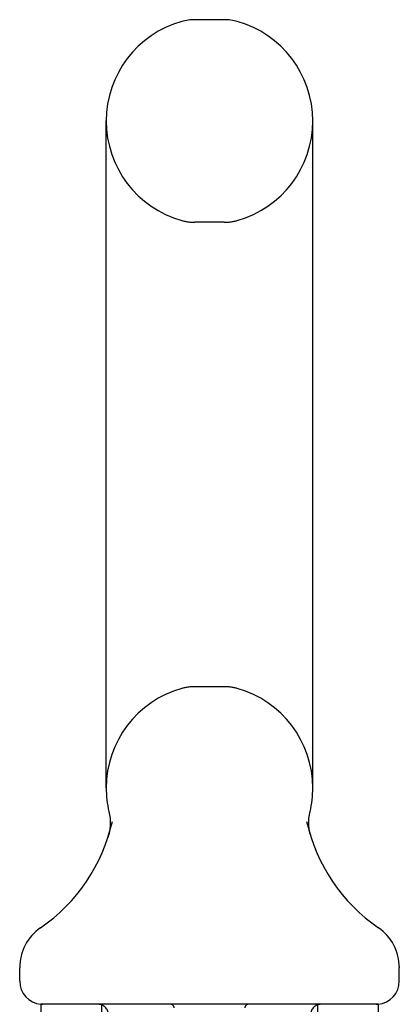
# Model space of a CAD drawing. Header units: inches. Extents: x 0 to 340, y 0 to 220.
# Tile 26 of 30: x 176.07 to 177.19, y 158.32 to 161.23. Entities that reach past the tile are written whole.
import ezdxf

# ---------------------------------------------------------------- set-up
doc = ezdxf.new("R2010")
doc.units = ezdxf.units.IN
doc.header["$LTSCALE"] = 18.7
doc.header["$MEASUREMENT"] = 0
doc.linetypes.add('HIDDEN', pattern=[0.2, 0.1, -0.1])
doc.layers.get('0').update_dxf_attribs({"linetype": 'CONTINUOUS'})
doc.layers.add('DEFAULT_2', color=8, linetype='HIDDEN')

msp = doc.modelspace()

# ---------------------------------------------------------------- linework, layer by layer
at = {"color": 7, "linetype": 'Continuous'}
for p, q in [((176.6742, 161.2337), (176.5868, 161.2337)), ((176.3245, 158.9587), (176.3245, 160.9337)), ((176.9365, 158.9587), (176.9365, 160.9337)), ((176.9249, 158.8646), (176.9253, 158.8697)), ((176.9253, 158.8696), (176.9258, 158.8746)), ((176.9258, 158.8746), (176.9266, 158.8796)), ((176.9275, 158.8845), (176.9284, 158.8887)), ((176.9246, 158.8546), (176.9247, 158.8597)), ((176.9247, 158.8496), (176.9246, 158.8547)), ((176.9247, 158.8596), (176.9249, 158.8647)), ((176.9251, 158.8447), (176.9247, 158.8497)), ((176.9255, 158.8397), (176.925, 158.8448)), ((176.9262, 158.8348), (176.9255, 158.8398)), ((176.3306, 158.8156), (176.3291, 158.8108)), ((176.927, 158.8299), (176.9262, 158.8349)), ((176.9278, 158.8257), (176.927, 158.83)), ((176.9288, 158.8215), (176.9278, 158.8257)), ((176.068, 158.3872), (176.068, 158.4266)), ((177.193, 158.3872), (177.193, 158.4266)), ((176.1305, 158.3182), (176.1305, 158.2882)), ((177.1305, 158.3182), (176.1305, 158.3182)), ((177.1305, 158.3182), (177.1305, 158.2882))]:
    msp.add_line(p, q, dxfattribs=at)
for points in [[(176.3326, 158.8887), (176.3335, 158.8845), (176.3344, 158.8796), (176.3352, 158.8747), (176.3357, 158.8697), (176.3361, 158.8648), (176.3363, 158.8598), (176.3364, 158.8548), (176.3363, 158.8499), (176.336, 158.8449), (176.3355, 158.8399), (176.3349, 158.835), (176.3341, 158.8301), (176.3331, 158.8252), (176.3319, 158.8204), (176.3306, 158.8156)], [(176.9266, 158.8795), (176.9275, 158.8844), (176.9284, 158.8887)]]:
    msp.add_lwpolyline(points, dxfattribs=at)
for centre, radius, start, end in [((176.6305, 160.9337), 0.306, 105.6303, 180), ((176.5868, 161.0899), 0.1437, 90, 105.6303), ((176.6742, 161.0899), 0.1437, 74.3697, 90), ((176.6305, 160.9337), 0.306, 0, 74.3697), ((176.6305, 158.9587), 0.306, 180, 193.2053), ((176.6305, 158.9587), 0.306, 346.7947, 360), ((175.8325, 158.9749), 0.523, 304.6624, 347.2389), ((177.4285, 158.9749), 0.523, 192.7611, 235.3376), ((176.2118, 158.4265), 0.1438, 124.6624, 180), ((177.0493, 158.4265), 0.1438, 360, 55.3376), ((176.137, 158.3872), 0.069, 180, 265), ((177.124, 158.3872), 0.069, 275, 360)]:
    msp.add_arc(centre, radius, start, end, dxfattribs=at)
at = {"layer": 'DEFAULT_2', "color": 8, "linetype": 'HIDDEN'}
for p, q in [((176.6742, 160.6337), (176.5868, 160.6337)), ((176.6742, 159.2587), (176.5868, 159.2587)), ((176.3105, 158.3182), (176.3105, 158.2882)), ((176.9505, 158.3182), (176.9505, 158.2882))]:
    msp.add_line(p, q, dxfattribs=at)
for centre, radius, start, end in [((176.6305, 160.9337), 0.306, 180, 254.3697), ((176.6305, 160.9337), 0.306, 285.6303, 360), ((176.5868, 160.7774), 0.1437, 254.3697, 270), ((176.6742, 160.7774), 0.1437, 270, 285.6303), ((176.6305, 158.9587), 0.306, 105.6303, 180), ((176.5868, 159.1149), 0.1437, 90, 105.6303), ((176.6742, 159.1149), 0.1437, 74.3697, 90), ((176.6305, 158.9587), 0.306, 0, 74.3697), ((176.137, 158.3872), 0.069, 265, 270), ((176.3005, 158.2882), 0.03, 0, 90), ((176.5155, 158.3082), 0.01, 0, 90), ((176.7455, 158.3082), 0.01, 90, 180), ((176.9605, 158.2882), 0.03, 90, 180), ((177.124, 158.3872), 0.069, 270, 275)]:
    msp.add_arc(centre, radius, start, end, dxfattribs=at)

doc.saveas('drawing.dxf')
